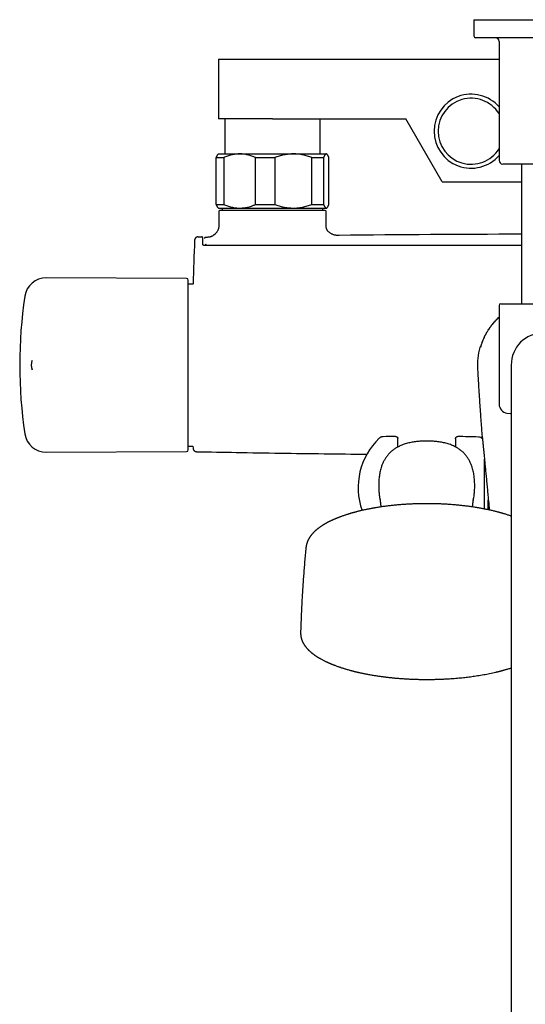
# Model space of a CAD drawing. Header units: millimetres. Extents: x 8 to 1577, y 12 to 2536.
# Tile 5 of 20: x 657 to 797, y 1037 to 1310. Entities that reach past the tile are written whole.
import ezdxf

# ---------------------------------------------------------------- set-up
doc = ezdxf.new("R2010")
doc.units = ezdxf.units.MM

msp = doc.modelspace()

# ---------------------------------------------------------------- linework, layer by layer
at = {"color": 7, "linetype": 'Continuous', "lineweight": 30}
for p, q in [((782.85, 1309.85), (782.85, 1305.35)), ((782.85, 1309.85), (802.1, 1309.85)), ((820.85, 1304.85), (783.35, 1304.85)), ((789.85, 1303.85), (789.85, 1270.85)), ((712.1, 1298.95), (712.1, 1282.35)), ((712.1, 1298.95), (727.1, 1298.95)), ((727.1, 1298.95), (789.85, 1298.95)), ((727.1, 1282.35), (712.1, 1282.35)), ((713.88, 1282.35), (713.88, 1272.65)), ((727.1, 1282.35), (764, 1282.35)), ((740.32, 1272.65), (740.32, 1282.35)), ((774.04, 1264.95), (764, 1282.35)), ((711.5, 1271.65), (713.55, 1271.65)), ((711.5, 1258.65), (711.5, 1271.65)), ((712.1, 1272.65), (711.97, 1272.52)), ((712.1, 1272.65), (717.97, 1272.65)), ((713.55, 1271.65), (713.55, 1258.65)), ((717.97, 1272.65), (732.84, 1272.65)), ((722.39, 1271.65), (727.7, 1271.65)), ((722.39, 1258.65), (722.39, 1271.65)), ((727.7, 1271.65), (727.7, 1258.65)), ((732.84, 1272.65), (741.97, 1272.65)), ((737.99, 1258.65), (737.99, 1271.65)), ((737.99, 1271.65), (741.25, 1271.65)), ((741.25, 1271.65), (741.25, 1258.65)), ((741.97, 1272.65), (742.1, 1272.65)), ((742.23, 1272.52), (742.1, 1272.65)), ((742.7, 1258.65), (742.7, 1271.65)), ((802.1, 1269.85), (790.85, 1269.85)), ((796.1, 1269.85), (796.1, 1231.15)), ((774.04, 1264.95), (796.1, 1264.95)), ((711.5, 1258.65), (713.55, 1258.65)), ((722.39, 1258.65), (727.7, 1258.65)), ((737.99, 1258.65), (741.25, 1258.65)), ((711.97, 1257.78), (712.1, 1257.65)), ((712.1, 1257.65), (717.97, 1257.65)), ((712.21, 1256.75), (712.21, 1253.15)), ((741.7, 1256.95), (712.41, 1256.95)), ((713.14, 1257.65), (713.14, 1256.95)), ((717.97, 1257.65), (732.84, 1257.65)), ((732.84, 1257.65), (741.97, 1257.65)), ((741.06, 1256.95), (741.06, 1257.65)), ((741.9, 1253.15), (741.9, 1256.75)), ((741.97, 1257.65), (742.1, 1257.65)), ((742.1, 1257.65), (742.23, 1257.78)), ((712.21, 1253.15), (712.21, 1253.15)), ((741.9, 1253.15), (741.9, 1253.15)), ((706.47, 1249.68), (706.48, 1249.67)), ((707.38, 1249.69), (707.37, 1249.69)), ((707.4, 1249.69), (707.38, 1249.69)), ((707.43, 1249.68), (707.38, 1249.69)), ((745.52, 1250.07), (745.56, 1250.07)), ((705.49, 1248.72), (705.49, 1248.72)), ((708.4, 1247.24), (708.4, 1247.36)), ((708.57, 1249.52), (708.51, 1249.5)), ((708.55, 1249.51), (708.53, 1249.51)), ((708.58, 1249.52), (708.58, 1249.52)), ((703.24, 1238.15), (664.4, 1238.32)), ((703.74, 1190.65), (703.74, 1237.65)), ((705.05, 1236.59), (703.74, 1236.59)), ((789.85, 1230.65), (789.85, 1203.33)), ((790.35, 1231.15), (813.85, 1231.15)), ((796.06, 1231.15), (796.1, 1231.17)), ((796.09, 1231.15), (796.1, 1231.15)), ((784.5, 1218.98), (784.5, 1218.98)), ((660.44, 1215.41), (660.45, 1215.42)), ((783.89, 1213.13), (783.9, 1213.13)), ((793.2, 1214.15), (793.2, 1184.15)), ((761.8, 1191.44), (761.8, 1193.76)), ((777.8, 1193.74), (777.8, 1191.44)), ((664.4, 1189.98), (703.24, 1190.15)), ((703.74, 1191.71), (705.05, 1191.71)), ((705.05, 1191.71), (705.07, 1191.15)), ((785.8, 1174.26), (785.8, 1188.09)), ((793.2, 1184.15), (793.2, 894.15)), ((786.77, 1178.02), (786.8, 1177.64)), ((786.8, 1177.64), (786.81, 1177.57)), ((786.81, 1177.57), (786.87, 1176.99)), ((786.87, 1176.9), (786.87, 1176.78)), ((786.87, 1174.04), (786.87, 1176.74)), ((755.47, 1174.57), (755.41, 1174.56))]:
    msp.add_line(p, q, dxfattribs=at)
at = {"color": 7, "linetype": 'Continuous', "lineweight": 30, "flags": 128}
for points in [[(706.47, 1249.68), (706.58, 1249.68), (706.69, 1249.68), (706.81, 1249.68), (706.92, 1249.68), (707.03, 1249.69), (707.15, 1249.69), (707.26, 1249.69), (707.38, 1249.69)], [(792.03, 1200.85), (793.04, 1200.73), (793.2, 1200.71)]]:
    msp.add_lwpolyline(points, dxfattribs=at)
at = {"color": 7, "linetype": 'Continuous', "lineweight": 30}
for centre, radius, start, end in [((783.35, 1305.35), 0.5, 180, 270), ((788.85, 1303.85), 1, 0, 90), ((782.1, 1278.95), 10.25, 40.8786, 180), ((782.1, 1278.95), 9.15, 32.1137, 180), ((782.1, 1278.95), 10.25, 180, 319.1214), ((782.1, 1278.95), 9.15, 180, 327.8863), ((790.85, 1270.85), 1, 180, 270), ((712.41, 1256.75), 0.2, 90, 180), ((741.7, 1256.75), 0.2, 0, 90), ((802.1, -3749.82), 5000.21, 90.06875, 90.64793), ((1504.74, 1214.15), 800, 177.52336, 178.3925), ((664.38, 1232.32), 6, 89.75, 171.5732), ((703.24, 1237.65), 0.5, 0, 89.75), ((787.04, 1214.15), 130, 171.5732, 188.4268), ((790.35, 1230.65), 0.5, 90, 180), ((802.1, 1214.15), 8.9, 0, 180), ((802.1, 1214.15), 18.25, 164.6448, 183.2074), ((784.98, 1218.85), 0.5, 112.3977, 164.6113), ((664.24, 1214.15), 4, 161.4837, 198.5394), ((792.35, 1203.33), 2.5, 180, 262.7727), ((664.38, 1195.98), 6, 188.4268, 270.25), ((769.8, 1180.15), 19, 133.8657, 199.3625), ((769.07, 694.42), 500, 90.903, 91.3024), ((769.07, 694.42), 500, 88.2697, 88.9295), ((784.12, 1192.6), 1.6, 45.3163, 88.2697), ((703.24, 1190.65), 0.5, 270.25, 0)]:
    msp.add_arc(centre, radius, start, end, dxfattribs=at)
for points, knots in [([(711.5, 1271.65), (711.53, 1271.72), (711.59, 1271.87), (711.68, 1272.07), (711.76, 1272.24), (711.85, 1272.38), (711.92, 1272.48), (711.96, 1272.51), (711.97, 1272.52)], [0, 0, 0, 0, 0.188442, 0.376878, 0.56634, 0.755797, 0.949119, 1, 1, 1, 1]), ([(717.97, 1272.65), (717.92, 1272.65), (717.69, 1272.65), (717.28, 1272.63), (716.75, 1272.58), (716.21, 1272.49), (715.67, 1272.38), (715.14, 1272.24), (714.61, 1272.07), (714.08, 1271.87), (713.73, 1271.72), (713.55, 1271.65)], [0, 0, 0, 0, 0.034085, 0.1527, 0.271316, 0.392046, 0.512882, 0.633735, 0.754489, 0.877243, 1, 1, 1, 1]), ([(722.39, 1271.65), (722.22, 1271.72), (721.86, 1271.87), (721.33, 1272.07), (720.79, 1272.24), (720.24, 1272.39), (719.68, 1272.5), (719.12, 1272.59), (718.55, 1272.64), (718.16, 1272.65), (717.97, 1272.65)], [0, 0, 0, 0, 0.123055, 0.246106, 0.370182, 0.494254, 0.620027, 0.745797, 0.87262, 1, 1, 1, 1]), ([(732.84, 1272.65), (732.79, 1272.65), (732.53, 1272.65), (732.06, 1272.63), (731.43, 1272.58), (730.81, 1272.49), (730.18, 1272.38), (729.56, 1272.24), (728.93, 1272.07), (728.31, 1271.87), (727.91, 1271.72), (727.7, 1271.65)], [0, 0, 0, 0, 0.031426, 0.150353, 0.269282, 0.389133, 0.508986, 0.631385, 0.753788, 0.876892, 1, 1, 1, 1]), ([(737.99, 1271.65), (737.78, 1271.72), (737.38, 1271.87), (736.75, 1272.07), (736.13, 1272.24), (735.49, 1272.38), (734.84, 1272.5), (734.18, 1272.59), (733.51, 1272.64), (733.07, 1272.65), (732.84, 1272.65)], [0, 0, 0, 0, 0.122973, 0.245942, 0.369581, 0.493217, 0.619375, 0.745529, 0.872765, 1, 1, 1, 1]), ([(741.97, 1272.65), (741.96, 1272.65), (741.93, 1272.65), (741.88, 1272.64), (741.81, 1272.6), (741.75, 1272.56), (741.68, 1272.48), (741.6, 1272.38), (741.51, 1272.25), (741.44, 1272.11), (741.38, 1271.97), (741.31, 1271.82), (741.27, 1271.71), (741.25, 1271.65)], [0, 0, 0, 0, 0.034084, 0.123051, 0.212019, 0.30138, 0.390741, 0.511435, 0.632336, 0.724114, 0.815893, 0.907946, 1, 1, 1, 1]), ([(742.7, 1271.65), (742.67, 1271.72), (742.61, 1271.87), (742.52, 1272.07), (742.43, 1272.24), (742.34, 1272.38), (742.25, 1272.5), (742.16, 1272.59), (742.07, 1272.64), (742, 1272.65), (741.97, 1272.65)], [0, 0, 0, 0, 0.122973, 0.245943, 0.369582, 0.493217, 0.619668, 0.746179, 0.87262, 1, 1, 1, 1]), ([(711.97, 1257.78), (711.96, 1257.79), (711.92, 1257.83), (711.85, 1257.92), (711.76, 1258.06), (711.68, 1258.23), (711.59, 1258.43), (711.53, 1258.58), (711.5, 1258.65)], [0, 0, 0, 0, 0.066528, 0.249699, 0.436737, 0.62378, 0.811887, 1, 1, 1, 1]), ([(713.55, 1258.65), (713.73, 1258.58), (714.08, 1258.43), (714.61, 1258.23), (715.15, 1258.06), (715.7, 1257.91), (716.26, 1257.8), (716.83, 1257.71), (717.4, 1257.66), (717.78, 1257.65), (717.97, 1257.65)], [0, 0, 0, 0, 0.122973, 0.245943, 0.369582, 0.493217, 0.619668, 0.746179, 0.87262, 1, 1, 1, 1]), ([(717.97, 1257.65), (718.02, 1257.65), (718.21, 1257.65), (718.53, 1257.66), (719.02, 1257.7), (719.6, 1257.78), (720.27, 1257.92), (720.94, 1258.1), (721.51, 1258.3), (722, 1258.48), (722.26, 1258.59), (722.39, 1258.65)], [0, 0, 0, 0, 0.034085, 0.123056, 0.212027, 0.361727, 0.511433, 0.663656, 0.815887, 0.907943, 1, 1, 1, 1]), ([(727.7, 1258.65), (727.9, 1258.58), (728.29, 1258.43), (728.9, 1258.24), (729.51, 1258.07), (730.13, 1257.93), (730.75, 1257.81), (731.39, 1257.73), (732.03, 1257.67), (732.52, 1257.65), (732.79, 1257.65), (732.84, 1257.65)], [0, 0, 0, 0, 0.119246, 0.2384889, 0.3583379, 0.4781835, 0.6002988, 0.7224112, 0.8454934, 0.9685743, 1, 1, 1, 1]), ([(732.84, 1257.65), (733.06, 1257.65), (733.49, 1257.66), (734.13, 1257.71), (734.78, 1257.79), (735.42, 1257.9), (736.07, 1258.05), (736.71, 1258.22), (737.35, 1258.42), (737.78, 1258.57), (737.99, 1258.65)], [0, 0, 0, 0, 0.122618, 0.245238, 0.368878, 0.492521, 0.618996, 0.745475, 0.872735, 1, 1, 1, 1]), ([(741.25, 1258.65), (741.28, 1258.58), (741.33, 1258.43), (741.42, 1258.23), (741.51, 1258.06), (741.6, 1257.91), (741.69, 1257.8), (741.78, 1257.71), (741.88, 1257.66), (741.94, 1257.65), (741.97, 1257.65)], [0, 0, 0, 0, 0.122973, 0.245942, 0.369581, 0.493217, 0.619375, 0.745529, 0.872765, 1, 1, 1, 1]), ([(741.97, 1257.65), (741.98, 1257.65), (742.02, 1257.65), (742.08, 1257.67), (742.17, 1257.72), (742.26, 1257.81), (742.35, 1257.92), (742.44, 1258.06), (742.52, 1258.23), (742.61, 1258.43), (742.67, 1258.58), (742.7, 1258.65)], [0, 0, 0, 0, 0.034085, 0.152699, 0.271315, 0.390844, 0.510376, 0.632431, 0.75449, 0.877243, 1, 1, 1, 1]), ([(712.21, 1253.15), (712.21, 1253.04), (712.21, 1252.82), (712.2, 1252.5), (712.16, 1252.2), (712.11, 1251.92), (712.02, 1251.67), (711.91, 1251.42), (711.78, 1251.18), (711.62, 1250.96), (711.47, 1250.77), (711.32, 1250.6), (711.18, 1250.47), (711.07, 1250.37), (710.99, 1250.3), (710.9, 1250.23), (710.82, 1250.17), (710.75, 1250.11), (710.66, 1250.05), (710.56, 1249.98), (710.43, 1249.9), (710.28, 1249.82), (710.1, 1249.74), (709.9, 1249.67), (709.67, 1249.61), (709.42, 1249.56), (709.14, 1249.54), (708.86, 1249.52), (708.67, 1249.52), (708.58, 1249.52)], [0, 0, 0, 0, 0.058117, 0.112596, 0.163783, 0.212134, 0.258104, 0.302006, 0.35202, 0.398421, 0.439582, 0.477757, 0.513532, 0.53448, 0.554258, 0.572818, 0.590136, 0.606203, 0.622302, 0.643208, 0.66889, 0.698798, 0.732496, 0.769674, 0.810203, 0.854137, 0.901677, 0.953093, 1, 1, 1, 1]), ([(745.52, 1250.07), (745.44, 1250.07), (745.25, 1250.07), (744.96, 1250.07), (744.67, 1250.1), (744.38, 1250.14), (744.09, 1250.22), (743.8, 1250.32), (743.52, 1250.46), (743.24, 1250.62), (742.98, 1250.8), (742.74, 1250.99), (742.54, 1251.18), (742.39, 1251.34), (742.3, 1251.46), (742.24, 1251.54), (742.18, 1251.65), (742.11, 1251.78), (742.04, 1251.94), (741.99, 1252.12), (741.94, 1252.34), (741.91, 1252.58), (741.9, 1252.86), (741.9, 1253.05), (741.9, 1253.15)], [0, 0, 0, 0, 0.057348, 0.118522, 0.17644, 0.232129, 0.286678, 0.341255, 0.397786, 0.455788, 0.51316, 0.568096, 0.619066, 0.665069, 0.681981, 0.699132, 0.720922, 0.747455, 0.778385, 0.813559, 0.853055, 0.897123, 0.946051, 1, 1, 1, 1]), ([(706.47, 1249.68), (706.42, 1249.67), (706.33, 1249.67), (706.21, 1249.64), (706.1, 1249.6), (705.99, 1249.55), (705.9, 1249.49), (705.82, 1249.42), (705.75, 1249.36), (705.69, 1249.29), (705.64, 1249.21), (705.59, 1249.13), (705.55, 1249.04), (705.52, 1248.95), (705.5, 1248.84), (705.49, 1248.76), (705.49, 1248.72)], [0, 0, 0, 0, 0.091235, 0.177102, 0.25603, 0.326789, 0.40693, 0.471525, 0.533411, 0.595105, 0.656344, 0.719458, 0.776834, 0.843459, 0.918301, 1, 1, 1, 1]), ([(707.8, 1247.53), (707.8, 1247.63), (707.79, 1247.85), (707.79, 1248.13), (707.78, 1248.38), (707.78, 1248.6), (707.77, 1248.79), (707.77, 1248.95), (707.77, 1249.09), (707.76, 1249.21), (707.76, 1249.31), (707.75, 1249.38), (707.75, 1249.43), (707.74, 1249.46), (707.74, 1249.48), (707.73, 1249.49), (707.72, 1249.5), (707.72, 1249.51), (707.71, 1249.52), (707.7, 1249.54), (707.67, 1249.57), (707.65, 1249.59), (707.63, 1249.61), (707.62, 1249.61), (707.61, 1249.62), (707.61, 1249.62), (707.6, 1249.63), (707.6, 1249.63), (707.59, 1249.63), (707.59, 1249.64), (707.58, 1249.64), (707.57, 1249.65), (707.56, 1249.65), (707.55, 1249.66), (707.54, 1249.66), (707.52, 1249.67), (707.51, 1249.67), (707.49, 1249.68), (707.48, 1249.68), (707.46, 1249.69), (707.45, 1249.69), (707.44, 1249.69), (707.44, 1249.69)], [0, 0, 0, 0, 0.034342, 0.06752, 0.099526, 0.130347, 0.159971, 0.188391, 0.215598, 0.245801, 0.274348, 0.301242, 0.326487, 0.350109, 0.372113, 0.394819, 0.41545, 0.433987, 0.450423, 0.464773, 0.477101, 0.531824, 0.543392, 0.554946, 0.566487, 0.578014, 0.589655, 0.603248, 0.618402, 0.635827, 0.655522, 0.677489, 0.701726, 0.729914, 0.760657, 0.793955, 0.829808, 0.868217, 0.909181, 0.950145, 0.993381, 1, 1, 1, 1]), ([(708.3, 1247.24), (708.26, 1247.24), (708.2, 1247.24), (708.11, 1247.26), (708.04, 1247.28), (707.98, 1247.31), (707.93, 1247.34), (707.89, 1247.36), (707.87, 1247.38), (707.85, 1247.4), (707.84, 1247.41), (707.83, 1247.43), (707.81, 1247.46), (707.8, 1247.49), (707.8, 1247.51), (707.8, 1247.53)], [0, 0, 0, 0, 0.118263, 0.222857, 0.314941, 0.395152, 0.484353, 0.554055, 0.604882, 0.637335, 0.668821, 0.720712, 0.792839, 0.885458, 1, 1, 1, 1]), ([(708.51, 1249.51), (708.51, 1249.51), (708.5, 1249.51), (708.49, 1249.51), (708.48, 1249.51), (708.47, 1249.5), (708.47, 1249.5), (708.46, 1249.5), (708.44, 1249.5), (708.43, 1249.49), (708.42, 1249.49), (708.41, 1249.49), (708.4, 1249.48), (708.39, 1249.48), (708.38, 1249.47), (708.37, 1249.47), (708.35, 1249.46), (708.34, 1249.45), (708.32, 1249.44), (708.31, 1249.42), (708.29, 1249.41), (708.27, 1249.39), (708.26, 1249.37), (708.24, 1249.35), (708.23, 1249.33), (708.22, 1249.3), (708.21, 1249.28), (708.21, 1249.25), (708.2, 1249.22), (708.2, 1249.19), (708.2, 1249.18)], [0, 0, 0, 0, 0.074297, 0.145269, 0.212917, 0.277243, 0.338248, 0.395932, 0.44728, 0.495678, 0.541125, 0.583622, 0.623169, 0.661889, 0.697291, 0.729389, 0.758578, 0.785047, 0.808802, 0.825543, 0.840606, 0.854019, 0.865797, 0.876311, 0.888173, 0.906011, 0.92699, 0.951153, 0.978404, 1, 1, 1, 1]), ([(796.1, 1247.27), (792.52, 1247.27), (783.24, 1247.27), (768.27, 1247.27), (753.1, 1247.27), (739.88, 1247.26), (729.05, 1247.26), (721.7, 1247.25), (717.85, 1247.25), (717.06, 1247.25), (716.46, 1247.25), (716.04, 1247.25), (715.79, 1247.25), (715.55, 1247.25), (715.32, 1247.25), (715.08, 1247.25), (714.82, 1247.25), (714.52, 1247.25), (714.16, 1247.25), (713.74, 1247.25), (713.28, 1247.25), (712.78, 1247.24), (712.23, 1247.24), (711.66, 1247.24), (711.05, 1247.24), (710.42, 1247.24), (709.74, 1247.24), (709.03, 1247.24), (708.55, 1247.24), (708.3, 1247.24)], [0, 0, 0, 0, 0.122242, 0.316991, 0.51174, 0.640274, 0.768808, 0.881917, 0.891207, 0.900306, 0.908997, 0.911832, 0.91462, 0.917362, 0.920058, 0.922713, 0.925592, 0.928834, 0.933075, 0.93781, 0.94304, 0.948764, 0.954982, 0.961695, 0.968477, 0.975698, 0.983359, 0.99146, 1, 1, 1, 1]), ([(708.7, 1247.51), (708.67, 1247.51), (708.63, 1247.51), (708.56, 1247.5), (708.51, 1247.48), (708.46, 1247.45), (708.41, 1247.41), (708.4, 1247.37), (708.4, 1247.36)], [0, 0, 0, 0, 0.151159, 0.2917221, 0.4248982, 0.5504188, 0.7806456, 1, 1, 1, 1]), ([(708.55, 1247.24), (708.53, 1247.25), (708.5, 1247.26), (708.45, 1247.28), (708.41, 1247.31), (708.4, 1247.34), (708.4, 1247.36)], [0, 0, 0, 0, 0.164334, 0.413576, 0.691242, 1, 1, 1, 1]), ([(708.7, 1247.24), (708.7, 1247.25), (708.7, 1247.26), (708.7, 1247.29), (708.7, 1247.33), (708.7, 1247.37), (708.7, 1247.41), (708.7, 1247.45), (708.7, 1247.49), (708.7, 1247.51), (708.7, 1247.51)], [0, 0, 0, 0, 0.051637, 0.187117, 0.322598, 0.458078, 0.593559, 0.729039, 0.86452, 1, 1, 1, 1]), ([(785.22, 1220.65), (785.28, 1220.8), (785.4, 1221.1), (785.59, 1221.55), (785.8, 1222), (786.09, 1222.58), (786.48, 1223.27), (786.95, 1224.02), (787.43, 1224.71), (787.9, 1225.34), (788.4, 1225.94), (788.85, 1226.44), (789.26, 1226.86), (789.57, 1227.17), (789.77, 1227.35), (789.85, 1227.42)], [0, 0, 0, 0, 0.058696, 0.117392, 0.17881, 0.240227, 0.352711, 0.465194, 0.562, 0.658806, 0.75081, 0.842814, 0.902837, 0.962859, 1, 1, 1, 1]), ([(785.47, 1221.14), (785.57, 1221.37), (785.77, 1221.83), (786.1, 1222.5), (786.47, 1223.16), (786.86, 1223.81), (787.28, 1224.44), (787.73, 1225.07), (788.21, 1225.67), (788.66, 1226.19), (789.07, 1226.63), (789.44, 1227.01), (789.71, 1227.25), (789.85, 1227.38)], [0, 0, 0, 0, 0.0975, 0.195, 0.293413, 0.391826, 0.491435, 0.591044, 0.691601, 0.792157, 0.859158, 0.926158, 1, 1, 1, 1]), ([(785.22, 1220.65), (785.19, 1220.57), (785.13, 1220.41), (785.04, 1220.18), (784.96, 1219.96), (784.89, 1219.76), (784.83, 1219.57), (784.78, 1219.42), (784.76, 1219.35), (784.75, 1219.32)], [0, 0, 0, 0, 0.151039, 0.302504, 0.453491, 0.60361, 0.754221, 0.904277, 1, 1, 1, 1]), ([(784.85, 1219.49), (784.86, 1219.52), (784.89, 1219.6), (784.94, 1219.76), (785.01, 1219.94), (785.08, 1220.15), (785.16, 1220.37), (785.25, 1220.61), (785.36, 1220.86), (785.43, 1221.05), (785.47, 1221.14)], [0, 0, 0, 0, 0.077994, 0.199167, 0.320008, 0.446754, 0.573869, 0.700654, 0.85032, 1, 1, 1, 1]), ([(784.86, 1219.49), (784.85, 1219.48), (784.84, 1219.43), (784.81, 1219.36), (784.79, 1219.28), (784.76, 1219.21), (784.75, 1219.16), (784.73, 1219.12), (784.72, 1219.09), (784.71, 1219.07), (784.71, 1219.06), (784.71, 1219.06), (784.71, 1219.06)], [0, 0, 0, 0, 0.0586, 0.192816, 0.326117, 0.457603, 0.586138, 0.697436, 0.796292, 0.891955, 0.972527, 1, 1, 1, 1]), ([(784.75, 1219.33), (784.75, 1219.31), (784.74, 1219.3), (784.74, 1219.28), (784.73, 1219.28)], [0, 0, 0, 0, 0.666015, 1, 1, 1, 1]), ([(660.45, 1212.86), (660.45, 1212.86), (660.45, 1212.87), (660.45, 1212.88), (660.45, 1212.88)], [0, 0, 0, 0, 0.653719, 1, 1, 1, 1]), ([(783.88, 1213.13), (783.91, 1212.6), (783.97, 1211.46), (784.07, 1209.7), (784.19, 1207.89), (784.3, 1206.13), (784.41, 1204.41), (784.52, 1202.76), (784.63, 1201.15), (784.74, 1199.59), (784.85, 1198.07), (784.96, 1196.58), (785.07, 1195.15), (785.14, 1194.23), (785.17, 1193.79)], [0, 0, 0, 0, 0.081732, 0.177758, 0.271452, 0.362814, 0.451844, 0.537015, 0.619937, 0.700611, 0.779036, 0.856743, 0.93211, 1, 1, 1, 1]), ([(769.8, 1193.08), (769.38, 1193.08), (768.55, 1193.07), (767.3, 1192.98), (766.04, 1192.82), (764.79, 1192.57), (763.54, 1192.22), (762.46, 1191.79), (761.54, 1191.32), (760.78, 1190.84), (760.06, 1190.28), (759.39, 1189.65), (758.8, 1188.95), (758.28, 1188.19), (757.84, 1187.4), (757.47, 1186.58), (757.12, 1185.59), (756.83, 1184.46), (756.62, 1183.18), (756.52, 1181.91), (756.49, 1180.64), (756.52, 1179.37), (756.64, 1178.1), (756.76, 1177.2), (756.89, 1176.74), (756.9, 1176.69)], [0, 0, 0, 0, 0.049694, 0.099578, 0.149981, 0.201313, 0.253758, 0.307028, 0.343006, 0.379451, 0.41654, 0.453908, 0.490935, 0.52771, 0.564256, 0.600535, 0.636463, 0.689192, 0.740599, 0.79126, 0.841561, 0.891925, 0.942758, 0.994287, 1, 1, 1, 1]), ([(757.71, 1194.3), (757.66, 1194.29), (757.56, 1194.29), (757.43, 1194.27), (757.33, 1194.24), (757.25, 1194.22), (757.17, 1194.19), (757.07, 1194.15), (756.94, 1194.08), (756.79, 1193.99), (756.69, 1193.9), (756.63, 1193.85)], [0, 0, 0, 0, 0.127121, 0.236127, 0.326094, 0.396486, 0.452037, 0.543474, 0.666056, 0.81889, 1, 1, 1, 1]), ([(761.19, 1194.36), (761.2, 1194.36), (761.25, 1194.36), (761.33, 1194.35), (761.43, 1194.32), (761.52, 1194.27), (761.6, 1194.21), (761.67, 1194.14), (761.73, 1194.06), (761.77, 1193.96), (761.79, 1193.86), (761.8, 1193.8), (761.8, 1193.76)], [0, 0, 0, 0, 0.028109, 0.14952, 0.254326, 0.36217, 0.466961, 0.57479, 0.679573, 0.787394, 0.892178, 1, 1, 1, 1]), ([(782.7, 1176.69), (782.71, 1176.74), (782.83, 1177.2), (782.96, 1178.1), (783.08, 1179.37), (783.11, 1180.64), (783.08, 1181.9), (782.97, 1183.18), (782.77, 1184.46), (782.48, 1185.59), (782.13, 1186.57), (781.76, 1187.4), (781.32, 1188.19), (780.8, 1188.94), (780.21, 1189.65), (779.55, 1190.28), (778.82, 1190.84), (778.06, 1191.32), (777.14, 1191.79), (776.06, 1192.22), (774.81, 1192.57), (773.56, 1192.82), (772.3, 1192.98), (771.05, 1193.07), (770.22, 1193.08), (769.8, 1193.08)], [0, 0, 0, 0, 0.005717, 0.057244, 0.108006, 0.158291, 0.208558, 0.259271, 0.310717, 0.36338, 0.399277, 0.435559, 0.472124, 0.508914, 0.545929, 0.583236, 0.620336, 0.656799, 0.6928, 0.746103, 0.798573, 0.849929, 0.900358, 0.950272, 1, 1, 1, 1]), ([(777.8, 1193.74), (777.8, 1193.77), (777.8, 1193.84), (777.83, 1193.94), (777.87, 1194.03), (777.93, 1194.11), (778, 1194.19), (778.08, 1194.25), (778.17, 1194.29), (778.27, 1194.33), (778.35, 1194.34), (778.4, 1194.34), (778.41, 1194.34)], [0, 0, 0, 0, 0.104591, 0.212216, 0.316807, 0.424431, 0.52903, 0.636661, 0.741274, 0.84892, 0.971943, 1, 1, 1, 1]), ([(785.18, 1193.79), (785.17, 1193.83), (785.16, 1193.95), (785.15, 1194.12), (785.14, 1194.31), (785.13, 1194.4), (785.13, 1194.45)], [0, 0, 0, 0, 0.105583, 0.403152, 0.701019, 1, 1, 1, 1]), ([(785.14, 1194.53), (785.14, 1194.53), (785.14, 1194.53), (785.15, 1194.52), (785.15, 1194.5), (785.15, 1194.47), (785.16, 1194.43), (785.17, 1194.37), (785.17, 1194.31), (785.18, 1194.23), (785.19, 1194.13), (785.21, 1194.03), (785.21, 1193.95), (785.22, 1193.91), (785.22, 1193.91)], [0, 0, 0, 0, 0.029259, 0.091867, 0.166916, 0.254359, 0.350854, 0.453341, 0.559485, 0.667787, 0.777322, 0.8875, 0.997921, 1, 1, 1, 1]), ([(785.22, 1193.92), (785.23, 1193.86), (785.24, 1193.71), (785.27, 1193.44), (785.31, 1193.1), (785.34, 1192.72), (785.39, 1192.3), (785.43, 1191.84), (785.48, 1191.34), (785.53, 1190.81), (785.59, 1190.24), (785.65, 1189.65), (785.71, 1189.02), (785.77, 1188.36), (785.84, 1187.67), (785.91, 1186.96), (785.98, 1186.22), (786.05, 1185.47), (786.13, 1184.69), (786.2, 1183.9), (786.28, 1183.08), (786.36, 1182.26), (786.44, 1181.42), (786.52, 1180.58), (786.6, 1179.73), (786.68, 1178.88), (786.74, 1178.31), (786.77, 1178.02)], [0, 0, 0, 0, 0.030784, 0.07105, 0.111258, 0.151519, 0.191941, 0.232617, 0.273164, 0.313493, 0.353717, 0.393943, 0.43428, 0.474838, 0.515509, 0.555926, 0.596187, 0.636399, 0.676671, 0.717109, 0.757794, 0.798329, 0.838652, 0.878874, 0.919101, 0.95944, 1, 1, 1, 1]), ([(705.07, 1191.1), (705.07, 1191.07), (705.08, 1190.99), (705.1, 1190.88), (705.13, 1190.79), (705.17, 1190.69), (705.22, 1190.61), (705.27, 1190.54), (705.32, 1190.47), (705.38, 1190.41), (705.47, 1190.33), (705.57, 1190.27), (705.68, 1190.21), (705.79, 1190.17), (705.92, 1190.14), (706.01, 1190.14), (706.05, 1190.13)], [0, 0, 0, 0, 0.076828, 0.149223, 0.216126, 0.276676, 0.346412, 0.402685, 0.450114, 0.509837, 0.58394, 0.671747, 0.745847, 0.826053, 0.911229, 1, 1, 1, 1]), ([(706.05, 1190.13), (709.72, 1190.07), (717.43, 1189.93), (729.2, 1189.74), (741.26, 1189.57), (749.26, 1189.48), (753.22, 1189.43)], [0, 0, 0, 0, 0.233106, 0.490673, 0.748238, 1, 1, 1, 1]), ([(756.83, 1177), (756.83, 1177), (756.83, 1177), (756.83, 1177), (756.83, 1177), (756.83, 1176.99), (756.84, 1176.99), (756.84, 1176.99), (756.84, 1176.98), (756.84, 1176.98), (756.84, 1176.97), (756.84, 1176.97), (756.84, 1176.96), (756.84, 1176.96), (756.84, 1176.95), (756.84, 1176.94), (756.84, 1176.93), (756.85, 1176.92), (756.85, 1176.91), (756.85, 1176.9), (756.85, 1176.88), (756.85, 1176.87), (756.86, 1176.85), (756.86, 1176.83), (756.86, 1176.81), (756.87, 1176.79), (756.87, 1176.77), (756.87, 1176.76), (756.87, 1176.74), (756.87, 1176.73), (756.88, 1176.71), (756.88, 1176.7), (756.88, 1176.67), (756.89, 1176.65), (756.89, 1176.62), (756.89, 1176.59), (756.9, 1176.56), (756.9, 1176.53), (756.91, 1176.5), (756.91, 1176.48), (756.91, 1176.45), (756.92, 1176.43), (756.92, 1176.4), (756.92, 1176.38), (756.92, 1176.36), (756.93, 1176.34), (756.93, 1176.31), (756.93, 1176.28), (756.94, 1176.23), (756.95, 1176.17), (756.95, 1176.13), (756.96, 1176.09), (756.96, 1176.07), (756.96, 1176.05), (756.97, 1176.03), (756.97, 1176), (756.97, 1175.98), (756.97, 1175.95), (756.98, 1175.93), (756.98, 1175.9), (756.98, 1175.87), (756.99, 1175.83), (756.99, 1175.8), (756.99, 1175.77), (757, 1175.74), (757, 1175.71), (757, 1175.69), (757.01, 1175.66), (757.01, 1175.64), (757.01, 1175.62), (757.01, 1175.59), (757.02, 1175.57), (757.02, 1175.54), (757.02, 1175.51), (757.03, 1175.48), (757.03, 1175.44), (757.03, 1175.4), (757.04, 1175.36), (757.04, 1175.32), (757.05, 1175.29), (757.05, 1175.25), (757.05, 1175.21), (757.06, 1175.18), (757.06, 1175.15), (757.06, 1175.12), (757.07, 1175.1), (757.07, 1175.07), (757.07, 1175.05), (757.07, 1175.03), (757.07, 1175.01), (757.08, 1174.98), (757.08, 1174.95), (757.08, 1174.92), (757.09, 1174.89), (757.09, 1174.86), (757.09, 1174.83), (757.09, 1174.82)], [0, 0, 0, 0, 0.0026871, 0.0200579, 0.0365213, 0.0504535, 0.0636883, 0.0768187, 0.0900875, 0.1034948, 0.1167766, 0.1275419, 0.1377382, 0.1473654, 0.1564233, 0.1651457, 0.1827783, 0.2011167, 0.2147043, 0.2288589, 0.2435887, 0.2585119, 0.2728792, 0.2900319, 0.3065735, 0.3226856, 0.3384254, 0.347116, 0.3564092, 0.3663052, 0.376804, 0.3879058, 0.3995164, 0.4158555, 0.4328129, 0.4503194, 0.4675143, 0.4806256, 0.4933856, 0.5057428, 0.5174345, 0.5286403, 0.5391141, 0.5488559, 0.5579369, 0.5669962, 0.5761855, 0.5855049, 0.6077295, 0.6301406, 0.6525125, 0.6599937, 0.6674431, 0.6748607, 0.6822465, 0.6896013, 0.6972282, 0.7053781, 0.7140316, 0.7232057, 0.7329007, 0.7431165, 0.7536491, 0.7632844, 0.7720728, 0.7800144, 0.7871091, 0.7927406, 0.7984455, 0.8046536, 0.8113649, 0.8185794, 0.826297, 0.8345179, 0.843242, 0.8524694, 0.8622, 0.872434, 0.8828802, 0.8928161, 0.9022077, 0.9110549, 0.9193579, 0.9263498, 0.9329027, 0.9390167, 0.9446917, 0.9499278, 0.9547249, 0.9593183, 0.9649183, 0.9711559, 0.9780312, 0.9855441, 0.9936946, 1, 1, 1, 1]), ([(782.51, 1174.83), (782.51, 1174.84), (782.51, 1174.86), (782.51, 1174.89), (782.52, 1174.93), (782.52, 1174.97), (782.52, 1175.01), (782.53, 1175.05), (782.53, 1175.08), (782.53, 1175.11), (782.54, 1175.14), (782.54, 1175.17), (782.54, 1175.19), (782.54, 1175.22), (782.55, 1175.25), (782.55, 1175.29), (782.56, 1175.35), (782.56, 1175.4), (782.57, 1175.44), (782.57, 1175.48), (782.58, 1175.52), (782.58, 1175.56), (782.58, 1175.6), (782.59, 1175.63), (782.59, 1175.66), (782.6, 1175.69), (782.6, 1175.72), (782.6, 1175.76), (782.61, 1175.79), (782.61, 1175.83), (782.61, 1175.86), (782.62, 1175.89), (782.62, 1175.94), (782.63, 1175.99), (782.64, 1176.06), (782.65, 1176.13), (782.65, 1176.2), (782.66, 1176.26), (782.67, 1176.31), (782.67, 1176.35), (782.68, 1176.39), (782.68, 1176.42), (782.69, 1176.46), (782.69, 1176.49), (782.69, 1176.51), (782.7, 1176.54), (782.7, 1176.56), (782.7, 1176.59), (782.71, 1176.62), (782.71, 1176.64), (782.72, 1176.67), (782.72, 1176.7), (782.72, 1176.72), (782.73, 1176.75), (782.73, 1176.76), (782.73, 1176.78), (782.73, 1176.8), (782.74, 1176.81), (782.74, 1176.83), (782.74, 1176.84), (782.74, 1176.85), (782.74, 1176.86), (782.74, 1176.88), (782.75, 1176.89), (782.75, 1176.9), (782.75, 1176.91), (782.75, 1176.92), (782.75, 1176.93), (782.75, 1176.94), (782.76, 1176.94), (782.76, 1176.95), (782.76, 1176.96), (782.76, 1176.97), (782.76, 1176.98), (782.76, 1176.98), (782.76, 1176.99), (782.76, 1176.99), (782.76, 1176.99), (782.76, 1176.99), (782.76, 1177), (782.76, 1177), (782.76, 1177), (782.76, 1177), (782.76, 1177), (782.76, 1177)], [0, 0, 0, 0, 0.006838, 0.015514, 0.024483, 0.033246, 0.04154, 0.050483, 0.058809, 0.066516, 0.073605, 0.080077, 0.085931, 0.091452, 0.097154, 0.109716, 0.123114, 0.137347, 0.146287, 0.155529, 0.165212, 0.175526, 0.186472, 0.195514, 0.204947, 0.214769, 0.224981, 0.235432, 0.248035, 0.259727, 0.270536, 0.281141, 0.291839, 0.313119, 0.334758, 0.361014, 0.387813, 0.414616, 0.431458, 0.448132, 0.464298, 0.479722, 0.494403, 0.508438, 0.521589, 0.53474, 0.547989, 0.561928, 0.576655, 0.592168, 0.608276, 0.62442, 0.640563, 0.656705, 0.669388, 0.681871, 0.693869, 0.70538, 0.716405, 0.728508, 0.740702, 0.753337, 0.766415, 0.779627, 0.79241, 0.804752, 0.816814, 0.828312, 0.84061, 0.853707, 0.867602, 0.882229, 0.897476, 0.913339, 0.924036, 0.934995, 0.946194, 0.956958, 0.966985, 0.976274, 0.984357, 0.991784, 0.998557, 1, 1, 1, 1]), ([(786.87, 1176.99), (786.94, 1176.18), (787.04, 1175.16), (787.14, 1174.19), (787.16, 1173.98)], [0, 0, 0, 0, 0.785068, 1, 1, 1, 1]), ([(786.87, 1176.99), (786.87, 1176.98), (786.87, 1176.96), (786.87, 1176.95), (786.87, 1176.95)], [0, 0, 0, 0, 0.498121, 1, 1, 1, 1]), ([(755.42, 1174.56), (755.38, 1174.55), (755.27, 1174.53), (755.1, 1174.5), (754.89, 1174.47), (754.66, 1174.42), (754.39, 1174.37), (754.09, 1174.32), (753.76, 1174.25), (753.41, 1174.18), (753, 1174.1), (752.56, 1174), (752.1, 1173.9), (751.66, 1173.8), (751.26, 1173.71), (750.88, 1173.62), (750.55, 1173.53), (750.25, 1173.46), (750, 1173.39), (749.76, 1173.32), (749.54, 1173.26), (749.34, 1173.21), (749.16, 1173.16), (749.03, 1173.12), (748.93, 1173.09), (748.87, 1173.08), (748.81, 1173.06), (748.74, 1173.04), (748.65, 1173.01), (748.54, 1172.98), (748.41, 1172.94), (748.25, 1172.89), (747.99, 1172.81), (747.66, 1172.71), (747.27, 1172.58), (746.9, 1172.46), (746.56, 1172.34), (746.22, 1172.22), (745.94, 1172.11), (745.72, 1172.03), (745.55, 1171.97), (745.4, 1171.91), (745.26, 1171.85), (745.13, 1171.8), (745.01, 1171.75), (744.87, 1171.69), (744.72, 1171.63), (744.56, 1171.57), (744.39, 1171.5), (744.21, 1171.42), (744.03, 1171.34), (743.86, 1171.26), (743.7, 1171.19), (743.54, 1171.11), (743.37, 1171.03), (743.21, 1170.96), (743.08, 1170.9), (742.99, 1170.85), (742.91, 1170.81), (742.85, 1170.78), (742.79, 1170.75), (742.72, 1170.71), (742.62, 1170.67), (742.5, 1170.6), (742.38, 1170.54), (742.25, 1170.47), (742.12, 1170.4), (741.98, 1170.32), (741.84, 1170.24), (741.69, 1170.16), (741.54, 1170.08), (741.4, 1169.99), (741.28, 1169.92), (741.16, 1169.84), (741.04, 1169.77), (740.93, 1169.7), (740.79, 1169.61), (740.61, 1169.5), (740.4, 1169.35), (740.19, 1169.2), (739.96, 1169.04), (739.76, 1168.89), (739.59, 1168.75), (739.44, 1168.64), (739.31, 1168.53), (739.21, 1168.44), (739.12, 1168.37), (739.05, 1168.3), (738.97, 1168.23), (738.88, 1168.15), (738.76, 1168.04), (738.62, 1167.91), (738.49, 1167.77), (738.36, 1167.63), (738.23, 1167.5), (738.12, 1167.37), (738.01, 1167.25), (737.92, 1167.14), (737.84, 1167.04), (737.77, 1166.95), (737.71, 1166.87), (737.64, 1166.79), (737.57, 1166.69), (737.51, 1166.59), (737.45, 1166.51), (737.4, 1166.44), (737.36, 1166.38), (737.33, 1166.33), (737.3, 1166.28), (737.28, 1166.25), (737.26, 1166.22), (737.24, 1166.18), (737.21, 1166.14), (737.18, 1166.08), (737.14, 1166.01), (737.09, 1165.93), (737.06, 1165.86), (737, 1165.76), (736.93, 1165.62), (736.85, 1165.44), (736.79, 1165.3), (736.75, 1165.19), (736.72, 1165.12), (736.7, 1165.06), (736.68, 1165), (736.65, 1164.94), (736.63, 1164.87), (736.6, 1164.78), (736.57, 1164.68), (736.54, 1164.59), (736.52, 1164.5), (736.5, 1164.43), (736.49, 1164.37), (736.48, 1164.33), (736.47, 1164.29), (736.46, 1164.25), (736.45, 1164.21), (736.44, 1164.15), (736.42, 1164.07), (736.41, 1163.97), (736.39, 1163.86), (736.37, 1163.72), (736.36, 1163.62), (736.35, 1163.57)], [0, 0, 0, 0, 0.004248, 0.00956, 0.015939, 0.023387, 0.031903, 0.041309, 0.051749, 0.063221, 0.075726, 0.091674, 0.107078, 0.121652, 0.135396, 0.14831, 0.160394, 0.17009, 0.179176, 0.187652, 0.195517, 0.202771, 0.209197, 0.21448, 0.217165, 0.219415, 0.221272, 0.223656, 0.226944, 0.231054, 0.236038, 0.241894, 0.248507, 0.264406, 0.279348, 0.293332, 0.306469, 0.31961, 0.332933, 0.340041, 0.347077, 0.353444, 0.359061, 0.363929, 0.369417, 0.37525, 0.381645, 0.388273, 0.395417, 0.403491, 0.412765, 0.41921, 0.426131, 0.433527, 0.441398, 0.449378, 0.455038, 0.459692, 0.463338, 0.466018, 0.468607, 0.471466, 0.476506, 0.482215, 0.488592, 0.494748, 0.50129, 0.50821, 0.515509, 0.523189, 0.531158, 0.538462, 0.54543, 0.551575, 0.557717, 0.563904, 0.570136, 0.581569, 0.593688, 0.606572, 0.620357, 0.634495, 0.644169, 0.653657, 0.662607, 0.670201, 0.675191, 0.680049, 0.685493, 0.691522, 0.700931, 0.711085, 0.721693, 0.732275, 0.742524, 0.752304, 0.761178, 0.769063, 0.777187, 0.782559, 0.788311, 0.794686, 0.801685, 0.809527, 0.814368, 0.819436, 0.823916, 0.827621, 0.830551, 0.83268, 0.834733, 0.837144, 0.839912, 0.844488, 0.84967, 0.854766, 0.85967, 0.864382, 0.875467, 0.886975, 0.898859, 0.903588, 0.907951, 0.911846, 0.915276, 0.918916, 0.923247, 0.929008, 0.935528, 0.941491, 0.946565, 0.95075, 0.954412, 0.956583, 0.958735, 0.960867, 0.963278, 0.96672, 0.971233, 0.976815, 0.98347, 0.991198, 1, 1, 1, 1]), ([(769.8, 1175.73), (769.58, 1175.73), (769.28, 1175.73), (768.82, 1175.73), (768.44, 1175.72), (767.97, 1175.71), (767.49, 1175.7), (766.98, 1175.69), (766.45, 1175.67), (765.91, 1175.65), (765.36, 1175.62), (764.81, 1175.6), (764.24, 1175.56), (763.68, 1175.53), (763.11, 1175.49), (762.54, 1175.44), (761.96, 1175.39), (761.39, 1175.34), (760.81, 1175.29), (760.24, 1175.23), (759.66, 1175.16), (759.09, 1175.1), (758.52, 1175.02), (757.95, 1174.95), (757.38, 1174.87), (756.81, 1174.78), (756.25, 1174.7), (755.8, 1174.62), (755.54, 1174.58), (755.47, 1174.57)], [0, 0, 0, 0, 0.044292, 0.062267, 0.092114, 0.12313, 0.156425, 0.191199, 0.227129, 0.263958, 0.301502, 0.339624, 0.37822, 0.41721, 0.456533, 0.496136, 0.53598, 0.57603, 0.616258, 0.656641, 0.697159, 0.737793, 0.778529, 0.819353, 0.860254, 0.901221, 0.942245, 0.983317, 1, 1, 1, 1]), ([(784.17, 1174.56), (784, 1174.59), (783.63, 1174.65), (783.05, 1174.74), (782.44, 1174.84), (781.84, 1174.92), (781.25, 1175), (780.68, 1175.07), (780.11, 1175.14), (779.53, 1175.21), (778.96, 1175.27), (778.38, 1175.33), (777.79, 1175.38), (777.21, 1175.43), (776.62, 1175.48), (776.04, 1175.52), (775.45, 1175.56), (774.86, 1175.59), (774.27, 1175.62), (773.68, 1175.65), (773.09, 1175.67), (772.51, 1175.69), (771.95, 1175.71), (771.42, 1175.72), (770.97, 1175.72), (770.55, 1175.73), (770.18, 1175.73), (769.92, 1175.73), (769.8, 1175.73)], [0, 0, 0, 0, 0.037066, 0.0815236, 0.1262586, 0.1711607, 0.2115983, 0.2520579, 0.2925336, 0.3330221, 0.3735197, 0.4140218, 0.4545231, 0.4950171, 0.5354952, 0.5759466, 0.616356, 0.6567018, 0.6969516, 0.7370529, 0.7769145, 0.816361, 0.8550015, 0.8917509, 0.9234588, 0.9477359, 0.9755787, 1, 1, 1, 1]), ([(793.2, 1172.28), (793.14, 1172.3), (792.92, 1172.38), (792.54, 1172.51), (792.1, 1172.65), (791.69, 1172.78), (791.32, 1172.9), (791.05, 1172.98), (790.86, 1173.04), (790.78, 1173.06), (790.72, 1173.08), (790.68, 1173.09), (790.64, 1173.1), (790.6, 1173.11), (790.54, 1173.13), (790.45, 1173.16), (790.32, 1173.19), (790.15, 1173.24), (789.96, 1173.29), (789.74, 1173.35), (789.49, 1173.42), (789.21, 1173.49), (788.7, 1173.62), (787.97, 1173.8), (787.03, 1174.01), (786.08, 1174.21), (785.14, 1174.39), (784.5, 1174.5), (784.2, 1174.56)], [0, 0, 0, 0, 0.02433, 0.083577, 0.139271, 0.186642, 0.230748, 0.271572, 0.284424, 0.294707, 0.301795, 0.305689, 0.308828, 0.313326, 0.319181, 0.33105, 0.346234, 0.364733, 0.386546, 0.411674, 0.440115, 0.471868, 0.506923, 0.610036, 0.711132, 0.8102, 0.907232, 1, 1, 1, 1]), ([(736.35, 1163.57), (736.34, 1163.39), (736.25, 1162.57), (736.12, 1161.11), (735.94, 1159.19), (735.79, 1157.28), (735.64, 1155.36), (735.5, 1153.45), (735.38, 1151.53), (735.26, 1149.61), (735.16, 1147.69), (735.07, 1145.77), (734.99, 1143.85), (734.92, 1141.95), (734.88, 1140.69), (734.87, 1140.06)], [0, 0, 0, 0, 0.0237139, 0.1052417, 0.1867719, 0.268304, 0.3498375, 0.431372, 0.5129069, 0.5944418, 0.6759762, 0.7575097, 0.8390419, 0.9205722, 1, 1, 1, 1]), ([(734.87, 1140.06), (734.86, 1140), (734.86, 1139.87), (734.87, 1139.71), (734.87, 1139.57), (734.88, 1139.45), (734.89, 1139.35), (734.9, 1139.27), (734.9, 1139.21), (734.91, 1139.14), (734.92, 1139.08), (734.93, 1139), (734.95, 1138.91), (734.97, 1138.79), (735, 1138.67), (735.02, 1138.55), (735.05, 1138.43), (735.08, 1138.33), (735.11, 1138.22), (735.15, 1138.1), (735.2, 1137.97), (735.24, 1137.85), (735.29, 1137.73), (735.33, 1137.63), (735.37, 1137.53), (735.42, 1137.44), (735.46, 1137.35), (735.51, 1137.25), (735.56, 1137.15), (735.62, 1137.04), (735.68, 1136.93), (735.75, 1136.82), (735.82, 1136.71), (735.88, 1136.61), (735.95, 1136.51), (736.02, 1136.41), (736.09, 1136.31), (736.15, 1136.23), (736.21, 1136.15), (736.27, 1136.07), (736.34, 1135.98), (736.42, 1135.88), (736.51, 1135.77), (736.6, 1135.67), (736.68, 1135.58), (736.76, 1135.5), (736.82, 1135.43), (736.88, 1135.36), (736.93, 1135.31), (736.97, 1135.27), (737.01, 1135.23), (737.05, 1135.19), (737.1, 1135.14), (737.17, 1135.08), (737.24, 1135), (737.33, 1134.92), (737.43, 1134.83), (737.53, 1134.74), (737.62, 1134.67), (737.7, 1134.6), (737.78, 1134.53), (737.86, 1134.46), (737.94, 1134.4), (738.01, 1134.34), (738.07, 1134.29), (738.12, 1134.25), (738.21, 1134.18), (738.34, 1134.08), (738.5, 1133.96), (738.64, 1133.86), (738.76, 1133.78), (738.89, 1133.69), (739.03, 1133.59), (739.2, 1133.48), (739.38, 1133.36), (739.55, 1133.25), (739.69, 1133.16), (739.79, 1133.1), (739.88, 1133.05), (739.95, 1133.01), (740, 1132.98), (740.08, 1132.93), (740.18, 1132.87), (740.32, 1132.79), (740.53, 1132.68), (740.8, 1132.53), (741.14, 1132.35), (741.43, 1132.2), (741.68, 1132.08), (741.88, 1131.98), (742.09, 1131.88), (742.3, 1131.79), (742.5, 1131.69), (742.7, 1131.61), (742.87, 1131.53), (743.02, 1131.47), (743.15, 1131.41), (743.25, 1131.37), (743.34, 1131.33), (743.42, 1131.3), (743.49, 1131.27), (743.57, 1131.24), (743.67, 1131.2), (743.8, 1131.15), (743.95, 1131.08), (744.12, 1131.02), (744.38, 1130.92), (744.72, 1130.79), (745.1, 1130.65), (745.44, 1130.53), (745.74, 1130.43), (746.05, 1130.33), (746.39, 1130.22), (746.75, 1130.1), (747.13, 1129.99), (747.53, 1129.87), (747.96, 1129.74), (748.35, 1129.63), (748.68, 1129.54), (748.95, 1129.47), (749.18, 1129.41), (749.38, 1129.36), (749.55, 1129.32), (749.68, 1129.28), (749.79, 1129.26), (749.87, 1129.23), (749.95, 1129.22), (750.03, 1129.2), (750.13, 1129.17), (750.27, 1129.14), (750.45, 1129.09), (750.67, 1129.05), (750.91, 1128.99), (751.18, 1128.93), (751.48, 1128.86), (751.8, 1128.79), (752.14, 1128.72), (752.48, 1128.65), (752.83, 1128.58), (753.39, 1128.47), (754.18, 1128.33), (755.19, 1128.15), (756.18, 1128), (757.15, 1127.86), (758.1, 1127.74), (759.06, 1127.62), (760.02, 1127.52), (761.01, 1127.42), (762.02, 1127.33), (763.05, 1127.26), (763.95, 1127.2), (764.72, 1127.16), (765.34, 1127.13), (765.95, 1127.1), (766.54, 1127.08), (767.09, 1127.06), (767.65, 1127.05), (768.2, 1127.04), (768.75, 1127.03), (769.25, 1127.03), (769.71, 1127.03), (770.16, 1127.03), (770.62, 1127.03), (771.12, 1127.03), (771.67, 1127.04), (772.25, 1127.06), (772.87, 1127.07), (773.52, 1127.1), (774.18, 1127.12), (774.84, 1127.15), (775.5, 1127.19), (776.15, 1127.23), (776.77, 1127.27), (777.49, 1127.33), (778.28, 1127.39), (779.13, 1127.47), (779.95, 1127.56), (780.73, 1127.64), (781.51, 1127.74), (782.29, 1127.84), (783.09, 1127.95), (783.91, 1128.08), (784.75, 1128.21), (785.59, 1128.36), (786.43, 1128.51), (787.25, 1128.68), (788.07, 1128.85), (788.68, 1128.99), (789.07, 1129.08), (789.25, 1129.12), (789.4, 1129.16), (789.53, 1129.19), (789.63, 1129.21), (789.71, 1129.23), (789.78, 1129.25), (789.85, 1129.27), (789.95, 1129.29), (790.07, 1129.32), (790.21, 1129.36), (790.37, 1129.4), (790.53, 1129.44), (790.74, 1129.49), (791, 1129.56), (791.3, 1129.65), (791.63, 1129.74), (791.99, 1129.84), (792.4, 1129.96), (792.81, 1130.09), (793.07, 1130.17), (793.2, 1130.21)], [0, 0, 0, 0, 0.004753, 0.008967, 0.012652, 0.015877, 0.018669, 0.020577, 0.022394, 0.024155, 0.025859, 0.027701, 0.030504, 0.033865, 0.037639, 0.04113, 0.044386, 0.047288, 0.050359, 0.054209, 0.058188, 0.061924, 0.065416, 0.068673, 0.071707, 0.074381, 0.077213, 0.080331, 0.083663, 0.087145, 0.090806, 0.094423, 0.097946, 0.101404, 0.104836, 0.108238, 0.111384, 0.114136, 0.116645, 0.119365, 0.122473, 0.125952, 0.129689, 0.133665, 0.13647, 0.139365, 0.141985, 0.144183, 0.145961, 0.147315, 0.148641, 0.150082, 0.151639, 0.154065, 0.156726, 0.159658, 0.162994, 0.166747, 0.169068, 0.171524, 0.174114, 0.176804, 0.179251, 0.181334, 0.183101, 0.184553, 0.185882, 0.190874, 0.196252, 0.199147, 0.202314, 0.205858, 0.209777, 0.214071, 0.21874, 0.223761, 0.226765, 0.229287, 0.231326, 0.232883, 0.234133, 0.235569, 0.238257, 0.241476, 0.245224, 0.252579, 0.260047, 0.267621, 0.271797, 0.276005, 0.280244, 0.284515, 0.288774, 0.29268, 0.296158, 0.298971, 0.301425, 0.30352, 0.305257, 0.306634, 0.307738, 0.309194, 0.311129, 0.313545, 0.31644, 0.319752, 0.323084, 0.330742, 0.338125, 0.343385, 0.348525, 0.353896, 0.359599, 0.365633, 0.371881, 0.37845, 0.385337, 0.392538, 0.397116, 0.4012, 0.404788, 0.407882, 0.410482, 0.412586, 0.414118, 0.415321, 0.416442, 0.417585, 0.418967, 0.421226, 0.423937, 0.4271, 0.430714, 0.43478, 0.439298, 0.443971, 0.448941, 0.453898, 0.45882, 0.463707, 0.478049, 0.492086, 0.50582, 0.518647, 0.531198, 0.543694, 0.556344, 0.56915, 0.582112, 0.595229, 0.608502, 0.616361, 0.624269, 0.631959, 0.639284, 0.646246, 0.652843, 0.660151, 0.666954, 0.673251, 0.679043, 0.684277, 0.690013, 0.696266, 0.703036, 0.710322, 0.718126, 0.726446, 0.734527, 0.742992, 0.751372, 0.759553, 0.767535, 0.775318, 0.786843, 0.797901, 0.808493, 0.818617, 0.828671, 0.839091, 0.849875, 0.861, 0.872489, 0.884341, 0.896166, 0.907641, 0.91986, 0.931655, 0.934669, 0.937413, 0.939762, 0.941717, 0.943277, 0.944443, 0.945232, 0.946284, 0.947772, 0.949697, 0.951953, 0.954352, 0.95689, 0.959568, 0.964057, 0.96889, 0.974067, 0.979588, 0.98661, 0.993735, 1, 1, 1, 1])]:
    msp.add_open_spline(points, degree=3, knots=knots, dxfattribs=at)

doc.saveas('drawing.dxf')
